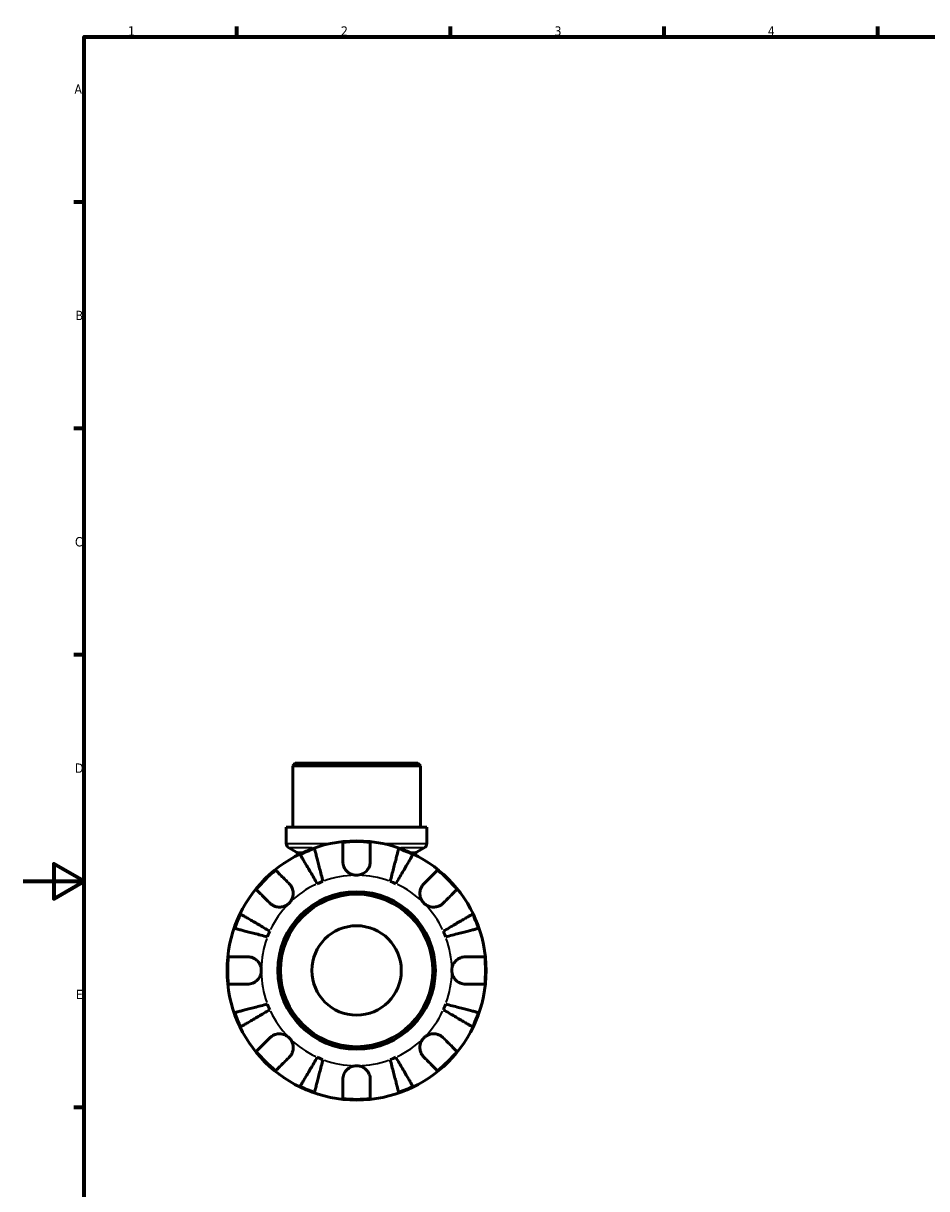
# Model space of a CAD drawing. Header units: millimetres. Extents: x 0 to 902, y -211 to 609.
# Tile 2 of 5: x 0 to 296, y 196 to 578. Entities that reach past the tile are written whole.
import ezdxf

# ---------------------------------------------------------------- set-up
doc = ezdxf.new("R2010")
doc.units = ezdxf.units.MM
for name, color, linetype, lineweight in [('Border (ANSI)', 7, 'Continuous', 70), ('Visible (ANSI)', 7, 'Continuous', 50), ('Visible Narrow (ANSI)', 7, 'Continuous', 35)]:
    doc.layers.add(name, color=color, linetype=linetype, lineweight=lineweight)
doc.styles.add('Note Text (ANSI)', font='tahoma.ttf')

# ---------------------------------------------------------------- blocks, each defined once
blk = doc.blocks.new('Borders Default Border')
at = {"layer": 'Border (ANSI)'}
for p, q in [((70.08, 574), (70.08, 577.45)), ((140.17, 574), (140.17, 577.45)), ((210.25, 574), (210.25, 577.45)), ((280.33, 574), (280.33, 577.45)), ((20, 519.75), (16.55, 519.75)), ((20, 445.5), (16.55, 445.5)), ((20, 371.25), (16.55, 371.25)), ((20, 222.75), (16.55, 222.75))]:
    blk.add_line(p, q, dxfattribs=at)
at = {"layer": 'Border (ANSI)', "flags": 128}
for points in [[(20, 20), (20, 574), (821, 574), (821, 20), (20, 20)], [(0, 297), (20, 297), (10, 302.77), (10, 291.23), (20, 297)]]:
    blk.add_lwpolyline(points, dxfattribs=at)
at = {"layer": 'Border (ANSI)', "char_height": 3.05, "attachment_point": 7, "style": 'Note Text (ANSI)'}
for s, insert in [('1', (34.35, 574.4)), ('2', (104.2, 574.4)), ('3', (174.26, 574.34)), ('4', (244.23, 574.4)), ('A', (16.78, 555.35)), ('B', (17.15, 481.1)), ('C', (16.95, 406.8)), ('D', (16.96, 332.6)), ('E', (17.21, 258.35))]:
    blk.add_mtext(s, dxfattribs=dict(at, insert=insert))

msp = doc.modelspace()

# ---------------------------------------------------------------- linework, layer by layer
at = {"layer": 'Visible (ANSI)'}
for p, q in [((89.226, 335.741), (88.376, 334.891)), ((130.286, 334.891), (88.376, 334.891)), ((88.376, 314.741), (88.376, 334.891)), ((89.226, 335.741), (129.436, 335.741)), ((129.436, 335.741), (130.286, 334.891)), ((130.286, 314.741), (130.286, 334.891)), ((132.381, 314.741), (86.28, 314.741)), ((86.28, 309.423), (86.28, 314.741)), ((132.381, 309.423), (132.381, 314.741)), ((89.621, 306.512), (87.13, 307.951)), ((129.04, 306.512), (131.531, 307.951))]:
    msp.add_line(p, q, dxfattribs=at)
for radius in [42.5, 25.85, 25, 14.668]:
    msp.add_circle((109.331, 267.741), radius, dxfattribs=at)
for centre, radius, start, end in [((109.331, 267.741), 42.273, 83.88919, 96.11081), ((87.98, 309.423), 1.7, 180, 240), ((88.771, 305.04), 1.7, 24.69161, 60), ((109.331, 267.741), 42.273, 109.05437, 115.94563), ((109.331, 267.741), 42.273, 64.05437, 70.94563), ((129.89, 305.04), 1.7, 120, 155.30839), ((130.681, 309.423), 1.7, 300, 0), ((109.331, 267.741), 42.273, 128.88919, 141.11081), ((109.331, 267.741), 42.273, 38.88919, 51.11081), ((109.331, 267.741), 31.25, 110.66622, 114.33378), ((109.331, 267.741), 31.25, 65.66622, 69.33378), ((109.331, 267.741), 42.273, 154.05437, 160.94563), ((109.331, 267.741), 42.273, 19.05437, 25.94563), ((109.331, 267.741), 31.25, 155.66622, 159.33378), ((109.331, 267.741), 31.25, 20.66622, 24.33378), ((109.331, 267.741), 42.273, 173.88919, 186.11081), ((109.331, 267.741), 42.273, 353.88919, 6.11081), ((109.331, 267.741), 31.25, 200.66622, 204.33378), ((109.331, 267.741), 31.25, 335.66622, 339.33378), ((109.331, 267.741), 42.273, 199.05437, 205.94563), ((109.331, 267.741), 42.273, 334.05437, 340.94563), ((109.331, 267.741), 42.273, 218.88919, 231.11081), ((109.331, 267.741), 42.273, 308.88919, 321.11081), ((109.331, 267.741), 31.25, 245.66622, 249.33378), ((109.331, 267.741), 31.25, 290.66622, 294.33378), ((109.331, 267.741), 42.273, 244.05437, 250.94563), ((109.331, 267.741), 42.273, 289.05437, 295.94563), ((109.331, 267.741), 42.273, 263.88919, 276.11081)]:
    msp.add_arc(centre, radius, start, end, dxfattribs=at)
for points, knots in [([(104.831, 303.491), (104.831, 303.992), (104.831, 304.5), (104.831, 305.616), (104.831, 306.205), (104.831, 307.191), (104.831, 307.68), (104.831, 308.524), (104.831, 308.879), (104.831, 309.404), (104.831, 309.626), (104.831, 309.774)], [5.50227189, 5.50227189, 5.50227189, 5.50227189, 5.66172607, 5.66172607, 5.87111315, 5.87111315, 6.07951382, 6.07951382, 6.28791448, 6.28791448, 6.49007585, 6.49007585, 6.49007585, 6.49007585]), ([(113.831, 309.774), (113.831, 309.626), (113.831, 309.404), (113.831, 308.879), (113.831, 308.524), (113.831, 307.68), (113.831, 307.191), (113.831, 306.205), (113.831, 305.616), (113.831, 304.5), (113.831, 303.992), (113.831, 303.491)], [0.21343841, 0.21343841, 0.21343841, 0.21343841, 0.41559978, 0.41559978, 0.62400044, 0.62400044, 0.8324011, 0.8324011, 1.04178819, 1.04178819, 1.20124236, 1.20124236, 1.20124236, 1.20124236]), ([(95.53, 307.698), (95.567, 307.555), (95.623, 307.34), (95.754, 306.831), (95.843, 306.489), (96.054, 305.673), (96.176, 305.2), (96.423, 304.247), (96.57, 303.679), (96.886, 302.456), (97.055, 301.8), (97.378, 300.552), (97.561, 299.844), (97.936, 298.396), (98.127, 297.657), (98.302, 296.98)], [0.2134337, 0.2134337, 0.2134337, 0.2134337, 0.41601, 0.41601, 0.6243485, 0.6243485, 0.832687, 0.832687, 1.0415719, 1.0415719, 1.2504568, 1.2504568, 1.4601279, 1.4601279, 1.6697991, 1.6697991, 1.6697991, 1.6697991]), ([(120.36, 296.98), (120.535, 297.657), (120.726, 298.396), (121.1, 299.844), (121.283, 300.552), (121.606, 301.8), (121.776, 302.456), (122.092, 303.679), (122.239, 304.247), (122.485, 305.2), (122.608, 305.673), (122.819, 306.489), (122.907, 306.831), (123.039, 307.34), (123.094, 307.555), (123.131, 307.698)], [5.0161165, 5.0161165, 5.0161165, 5.0161165, 5.2257877, 5.2257877, 5.4354588, 5.4354588, 5.6443437, 5.6443437, 5.8532286, 5.8532286, 6.0615671, 6.0615671, 6.2699056, 6.2699056, 6.472482, 6.472482, 6.472482, 6.472482]), ([(96.454, 296.215), (96.099, 296.817), (95.712, 297.475), (94.953, 298.763), (94.582, 299.394), (93.927, 300.505), (93.584, 301.088), (92.943, 302.176), (92.645, 302.682), (92.145, 303.53), (91.897, 303.951), (91.47, 304.677), (91.29, 304.982), (91.023, 305.435), (90.911, 305.626), (90.836, 305.753)], [5.0161165, 5.0161165, 5.0161165, 5.0161165, 5.2257877, 5.2257877, 5.4354588, 5.4354588, 5.6443437, 5.6443437, 5.8532286, 5.8532286, 6.0615671, 6.0615671, 6.2699056, 6.2699056, 6.472482, 6.472482, 6.472482, 6.472482]), ([(109.331, 298.991), (108.912, 298.991), (108.496, 299.05), (107.606, 299.304), (107.146, 299.525), (106.357, 300.083), (106.025, 300.404), (105.509, 301.083), (105.314, 301.426), (105.075, 302.01), (105.002, 302.24), (104.899, 302.681), (104.866, 302.891), (104.836, 303.232), (104.831, 303.362), (104.831, 303.491)], [0, 0, 0, 0, 0.1255823, 0.1255823, 0.27758688, 0.27758688, 0.41565829, 0.41565829, 0.53558864, 0.53558864, 0.6106285, 0.6106285, 0.67830711, 0.67830711, 0.7205994, 0.7205994, 0.7205994, 0.7205994]), ([(113.831, 303.491), (113.831, 303.282), (113.816, 303.071), (113.756, 302.649), (113.711, 302.439), (113.574, 301.969), (113.473, 301.712), (113.122, 301.017), (112.822, 300.607), (112.053, 299.865), (111.581, 299.554), (110.515, 299.11), (109.926, 298.991), (109.331, 298.991)], [-0.72877811, -0.72877811, -0.72877811, -0.72877811, -0.65864576, -0.65864576, -0.58948737, -0.58948737, -0.50282865, -0.50282865, -0.34782332, -0.34782332, -0.17870564, -0.17870564, 0, 0, 0, 0]), ([(127.826, 305.753), (127.751, 305.626), (127.638, 305.435), (127.372, 304.982), (127.192, 304.677), (126.764, 303.951), (126.516, 303.53), (126.017, 302.682), (125.719, 302.176), (125.078, 301.088), (124.734, 300.505), (124.08, 299.394), (123.708, 298.763), (122.949, 297.475), (122.562, 296.817), (122.207, 296.215)], [0.2134337, 0.2134337, 0.2134337, 0.2134337, 0.41601, 0.41601, 0.6243485, 0.6243485, 0.832687, 0.832687, 1.0415719, 1.0415719, 1.2504568, 1.2504568, 1.4601279, 1.4601279, 1.6697991, 1.6697991, 1.6697991, 1.6697991]), ([(82.791, 300.645), (82.896, 300.54), (83.053, 300.383), (83.424, 300.012), (83.675, 299.761), (84.271, 299.164), (84.617, 298.819), (85.315, 298.121), (85.731, 297.705), (86.52, 296.915), (86.88, 296.556), (87.234, 296.202)], [0.21343841, 0.21343841, 0.21343841, 0.21343841, 0.41559978, 0.41559978, 0.62400044, 0.62400044, 0.8324011, 0.8324011, 1.04178819, 1.04178819, 1.20124236, 1.20124236, 1.20124236, 1.20124236]), ([(131.428, 296.202), (131.782, 296.556), (132.141, 296.915), (132.93, 297.705), (133.347, 298.121), (134.044, 298.819), (134.39, 299.164), (134.987, 299.761), (135.237, 300.012), (135.609, 300.383), (135.766, 300.54), (135.87, 300.645)], [5.50227189, 5.50227189, 5.50227189, 5.50227189, 5.66172607, 5.66172607, 5.87111315, 5.87111315, 6.07951382, 6.07951382, 6.28791448, 6.28791448, 6.49007585, 6.49007585, 6.49007585, 6.49007585]), ([(87.234, 296.202), (87.323, 296.113), (87.409, 296.019), (87.677, 295.702), (87.843, 295.462), (88.139, 294.928), (88.265, 294.635), (88.491, 293.887), (88.557, 293.427), (88.544, 292.395), (88.43, 291.835), (87.987, 290.759), (87.655, 290.259), (87.234, 289.838)], [-0.72474413, -0.72474413, -0.72474413, -0.72474413, -0.68292689, -0.68292689, -0.58946764, -0.58946764, -0.49014387, -0.49014387, -0.34933517, -0.34933517, -0.17856496, -0.17856496, 0, 0, 0, 0]), ([(131.428, 289.838), (131.187, 290.08), (130.974, 290.347), (130.6, 290.946), (130.445, 291.277), (130.18, 292.089), (130.105, 292.575), (130.114, 293.526), (130.19, 293.981), (130.429, 294.714), (130.557, 295), (130.86, 295.526), (131.031, 295.764), (131.288, 296.058), (131.357, 296.131), (131.428, 296.202)], [0, 0, 0, 0, 0.10230486, 0.10230486, 0.2116531, 0.2116531, 0.35868741, 0.35868741, 0.49861539, 0.49861539, 0.59613895, 0.59613895, 0.69034298, 0.69034298, 0.72355027, 0.72355027, 0.72355027, 0.72355027]), ([(80.87, 289.838), (80.516, 290.192), (80.157, 290.552), (79.367, 291.341), (78.951, 291.757), (78.253, 292.455), (77.908, 292.801), (77.311, 293.397), (77.06, 293.648), (76.689, 294.019), (76.532, 294.176), (76.427, 294.281)], [5.50227189, 5.50227189, 5.50227189, 5.50227189, 5.66172607, 5.66172607, 5.87111315, 5.87111315, 6.07951382, 6.07951382, 6.28791448, 6.28791448, 6.49007585, 6.49007585, 6.49007585, 6.49007585]), ([(142.234, 294.281), (142.13, 294.176), (141.973, 294.019), (141.601, 293.648), (141.351, 293.397), (140.754, 292.801), (140.408, 292.455), (139.71, 291.757), (139.294, 291.341), (138.505, 290.552), (138.146, 290.192), (137.792, 289.838)], [0.21343841, 0.21343841, 0.21343841, 0.21343841, 0.41559978, 0.41559978, 0.62400044, 0.62400044, 0.8324011, 0.8324011, 1.04178819, 1.04178819, 1.20124236, 1.20124236, 1.20124236, 1.20124236]), ([(87.234, 289.838), (86.992, 289.597), (86.725, 289.384), (86.126, 289.011), (85.795, 288.856), (84.983, 288.591), (84.497, 288.516), (83.546, 288.525), (83.091, 288.601), (82.358, 288.839), (82.072, 288.967), (81.546, 289.27), (81.308, 289.442), (81.014, 289.698), (80.941, 289.767), (80.87, 289.838)], [0, 0, 0, 0, 0.10230486, 0.10230486, 0.2116531, 0.2116531, 0.35868741, 0.35868741, 0.49861539, 0.49861539, 0.59613895, 0.59613895, 0.69034298, 0.69034298, 0.72355027, 0.72355027, 0.72355027, 0.72355027]), ([(137.792, 289.838), (137.703, 289.749), (137.609, 289.663), (137.292, 289.395), (137.052, 289.229), (136.518, 288.933), (136.224, 288.807), (135.477, 288.581), (135.017, 288.515), (133.985, 288.528), (133.424, 288.642), (132.349, 289.085), (131.849, 289.417), (131.428, 289.838)], [-0.72474413, -0.72474413, -0.72474413, -0.72474413, -0.68292689, -0.68292689, -0.58946764, -0.58946764, -0.49014387, -0.49014387, -0.34933517, -0.34933517, -0.17856496, -0.17856496, 0, 0, 0, 0]), ([(71.319, 286.236), (71.446, 286.161), (71.637, 286.049), (72.09, 285.782), (72.395, 285.602), (73.121, 285.175), (73.542, 284.927), (74.39, 284.427), (74.896, 284.129), (75.984, 283.488), (76.567, 283.145), (77.678, 282.49), (78.309, 282.119), (79.597, 281.36), (80.255, 280.973), (80.857, 280.618)], [0.2134337, 0.2134337, 0.2134337, 0.2134337, 0.41601, 0.41601, 0.6243485, 0.6243485, 0.832687, 0.832687, 1.0415719, 1.0415719, 1.2504568, 1.2504568, 1.4601279, 1.4601279, 1.6697991, 1.6697991, 1.6697991, 1.6697991]), ([(137.804, 280.618), (138.407, 280.973), (139.064, 281.36), (140.353, 282.119), (140.983, 282.49), (142.094, 283.145), (142.677, 283.488), (143.766, 284.129), (144.272, 284.427), (145.12, 284.927), (145.541, 285.175), (146.267, 285.602), (146.572, 285.782), (147.024, 286.049), (147.215, 286.161), (147.343, 286.236)], [5.0161165, 5.0161165, 5.0161165, 5.0161165, 5.2257877, 5.2257877, 5.4354588, 5.4354588, 5.6443437, 5.6443437, 5.8532286, 5.8532286, 6.0615671, 6.0615671, 6.2699056, 6.2699056, 6.472482, 6.472482, 6.472482, 6.472482]), ([(80.092, 278.77), (79.415, 278.945), (78.676, 279.136), (77.228, 279.511), (76.52, 279.694), (75.272, 280.017), (74.616, 280.186), (73.393, 280.502), (72.825, 280.649), (71.872, 280.896), (71.399, 281.018), (70.583, 281.229), (70.241, 281.318), (69.732, 281.449), (69.517, 281.505), (69.374, 281.542)], [5.0161165, 5.0161165, 5.0161165, 5.0161165, 5.2257877, 5.2257877, 5.4354588, 5.4354588, 5.6443437, 5.6443437, 5.8532286, 5.8532286, 6.0615671, 6.0615671, 6.2699056, 6.2699056, 6.472482, 6.472482, 6.472482, 6.472482]), ([(149.287, 281.542), (149.144, 281.505), (148.929, 281.449), (148.421, 281.318), (148.078, 281.229), (147.262, 281.018), (146.789, 280.896), (145.836, 280.649), (145.268, 280.502), (144.045, 280.186), (143.39, 280.017), (142.141, 279.694), (141.433, 279.511), (139.986, 279.136), (139.246, 278.945), (138.57, 278.77)], [0.2134337, 0.2134337, 0.2134337, 0.2134337, 0.41601, 0.41601, 0.6243485, 0.6243485, 0.832687, 0.832687, 1.0415719, 1.0415719, 1.2504568, 1.2504568, 1.4601279, 1.4601279, 1.6697991, 1.6697991, 1.6697991, 1.6697991]), ([(67.298, 272.241), (67.446, 272.241), (67.668, 272.241), (68.193, 272.241), (68.548, 272.241), (69.392, 272.241), (69.881, 272.241), (70.867, 272.241), (71.456, 272.241), (72.572, 272.241), (73.08, 272.241), (73.581, 272.241)], [0.21343841, 0.21343841, 0.21343841, 0.21343841, 0.41559978, 0.41559978, 0.62400044, 0.62400044, 0.8324011, 0.8324011, 1.04178819, 1.04178819, 1.20124236, 1.20124236, 1.20124236, 1.20124236]), ([(73.581, 272.241), (73.736, 272.241), (73.892, 272.233), (74.312, 272.189), (74.576, 272.138), (75.127, 271.978), (75.412, 271.863), (76.099, 271.5), (76.478, 271.217), (77.202, 270.472), (77.516, 269.996), (77.963, 268.924), (78.081, 268.336), (78.081, 267.741)], [-0.71968867, -0.71968867, -0.71968867, -0.71968867, -0.66913349, -0.66913349, -0.58448293, -0.58448293, -0.49008499, -0.49008499, -0.34765985, -0.34765985, -0.17827673, -0.17827673, 0, 0, 0, 0]), ([(140.581, 267.741), (140.581, 268.142), (140.634, 268.541), (140.857, 269.355), (141.036, 269.762), (141.58, 270.628), (141.979, 271.051), (142.746, 271.607), (143.071, 271.784), (143.67, 272.024), (143.936, 272.102), (144.482, 272.21), (144.762, 272.238), (145.052, 272.241), (145.066, 272.241), (145.081, 272.241)], [-3.12621297, -3.12621297, -3.12621297, -3.12621297, -3.00592131, -3.00592131, -2.87295675, -2.87295675, -2.69789372, -2.69789372, -2.58338701, -2.58338701, -2.49547573, -2.49547573, -2.40310236, -2.40310236, -2.39831682, -2.39831682, -2.39831682, -2.39831682]), ([(145.081, 272.241), (145.581, 272.241), (146.089, 272.241), (147.205, 272.241), (147.794, 272.241), (148.781, 272.241), (149.27, 272.241), (150.114, 272.241), (150.468, 272.241), (150.993, 272.241), (151.215, 272.241), (151.363, 272.241)], [5.50227189, 5.50227189, 5.50227189, 5.50227189, 5.66172607, 5.66172607, 5.87111315, 5.87111315, 6.07951382, 6.07951382, 6.28791448, 6.28791448, 6.49007585, 6.49007585, 6.49007585, 6.49007585]), ([(78.081, 267.741), (78.081, 267.34), (78.027, 266.941), (77.805, 266.127), (77.625, 265.72), (77.082, 264.855), (76.683, 264.431), (75.915, 263.876), (75.59, 263.698), (74.991, 263.459), (74.726, 263.381), (74.179, 263.272), (73.899, 263.244), (73.609, 263.241), (73.595, 263.241), (73.581, 263.241)], [-3.12621297, -3.12621297, -3.12621297, -3.12621297, -3.00592131, -3.00592131, -2.87295675, -2.87295675, -2.69789372, -2.69789372, -2.58338701, -2.58338701, -2.49547573, -2.49547573, -2.40310236, -2.40310236, -2.39831682, -2.39831682, -2.39831682, -2.39831682]), ([(145.081, 263.241), (144.926, 263.241), (144.769, 263.249), (144.349, 263.293), (144.086, 263.344), (143.534, 263.505), (143.249, 263.619), (142.563, 263.982), (142.183, 264.266), (141.459, 265.011), (141.145, 265.487), (140.698, 266.558), (140.581, 267.147), (140.581, 267.741)], [-0.71968867, -0.71968867, -0.71968867, -0.71968867, -0.66913349, -0.66913349, -0.58448293, -0.58448293, -0.49008499, -0.49008499, -0.34765985, -0.34765985, -0.17827673, -0.17827673, 0, 0, 0, 0]), ([(73.581, 263.241), (73.08, 263.241), (72.572, 263.241), (71.456, 263.241), (70.867, 263.241), (69.881, 263.241), (69.392, 263.241), (68.548, 263.241), (68.193, 263.241), (67.668, 263.241), (67.446, 263.241), (67.298, 263.241)], [5.50227189, 5.50227189, 5.50227189, 5.50227189, 5.66172607, 5.66172607, 5.87111315, 5.87111315, 6.07951382, 6.07951382, 6.28791448, 6.28791448, 6.49007585, 6.49007585, 6.49007585, 6.49007585]), ([(151.363, 263.241), (151.215, 263.241), (150.993, 263.241), (150.468, 263.241), (150.114, 263.241), (149.27, 263.241), (148.781, 263.241), (147.794, 263.241), (147.205, 263.241), (146.089, 263.241), (145.581, 263.241), (145.081, 263.241)], [0.21343841, 0.21343841, 0.21343841, 0.21343841, 0.41559978, 0.41559978, 0.62400044, 0.62400044, 0.8324011, 0.8324011, 1.04178819, 1.04178819, 1.20124236, 1.20124236, 1.20124236, 1.20124236]), ([(69.374, 253.941), (69.517, 253.978), (69.732, 254.033), (70.241, 254.165), (70.583, 254.253), (71.399, 254.464), (71.872, 254.587), (72.825, 254.833), (73.393, 254.98), (74.616, 255.296), (75.272, 255.466), (76.52, 255.789), (77.228, 255.972), (78.676, 256.346), (79.415, 256.537), (80.092, 256.712)], [0.2134337, 0.2134337, 0.2134337, 0.2134337, 0.41601, 0.41601, 0.6243485, 0.6243485, 0.832687, 0.832687, 1.0415719, 1.0415719, 1.2504568, 1.2504568, 1.4601279, 1.4601279, 1.6697991, 1.6697991, 1.6697991, 1.6697991]), ([(138.57, 256.712), (139.246, 256.537), (139.986, 256.346), (141.433, 255.972), (142.141, 255.789), (143.39, 255.466), (144.045, 255.296), (145.268, 254.98), (145.836, 254.833), (146.789, 254.587), (147.262, 254.464), (148.078, 254.253), (148.421, 254.165), (148.929, 254.033), (149.144, 253.978), (149.287, 253.941)], [5.0161165, 5.0161165, 5.0161165, 5.0161165, 5.2257877, 5.2257877, 5.4354588, 5.4354588, 5.6443437, 5.6443437, 5.8532286, 5.8532286, 6.0615671, 6.0615671, 6.2699056, 6.2699056, 6.472482, 6.472482, 6.472482, 6.472482]), ([(80.857, 254.865), (80.255, 254.51), (79.597, 254.123), (78.309, 253.364), (77.678, 252.992), (76.567, 252.338), (75.984, 251.994), (74.896, 251.353), (74.39, 251.055), (73.542, 250.556), (73.121, 250.308), (72.395, 249.88), (72.09, 249.7), (71.637, 249.434), (71.446, 249.321), (71.319, 249.246)], [5.0161165, 5.0161165, 5.0161165, 5.0161165, 5.2257877, 5.2257877, 5.4354588, 5.4354588, 5.6443437, 5.6443437, 5.8532286, 5.8532286, 6.0615671, 6.0615671, 6.2699056, 6.2699056, 6.472482, 6.472482, 6.472482, 6.472482]), ([(147.343, 249.246), (147.215, 249.321), (147.024, 249.434), (146.572, 249.7), (146.267, 249.88), (145.541, 250.308), (145.12, 250.556), (144.272, 251.055), (143.766, 251.353), (142.677, 251.994), (142.094, 252.338), (140.983, 252.992), (140.353, 253.364), (139.064, 254.123), (138.407, 254.51), (137.804, 254.865)], [0.2134337, 0.2134337, 0.2134337, 0.2134337, 0.41601, 0.41601, 0.6243485, 0.6243485, 0.832687, 0.832687, 1.0415719, 1.0415719, 1.2504568, 1.2504568, 1.4601279, 1.4601279, 1.6697991, 1.6697991, 1.6697991, 1.6697991]), ([(76.427, 241.202), (76.532, 241.306), (76.689, 241.463), (77.06, 241.835), (77.311, 242.085), (77.908, 242.682), (78.253, 243.028), (78.951, 243.725), (79.367, 244.142), (80.157, 244.931), (80.516, 245.29), (80.87, 245.644)], [0.21343841, 0.21343841, 0.21343841, 0.21343841, 0.41559978, 0.41559978, 0.62400044, 0.62400044, 0.8324011, 0.8324011, 1.04178819, 1.04178819, 1.20124236, 1.20124236, 1.20124236, 1.20124236]), ([(80.87, 245.644), (80.959, 245.733), (81.053, 245.82), (81.37, 246.087), (81.61, 246.254), (82.144, 246.55), (82.437, 246.675), (83.185, 246.902), (83.645, 246.968), (84.677, 246.954), (85.237, 246.84), (86.313, 246.398), (86.813, 246.065), (87.234, 245.644)], [-0.72474413, -0.72474413, -0.72474413, -0.72474413, -0.68292689, -0.68292689, -0.58946764, -0.58946764, -0.49014387, -0.49014387, -0.34933517, -0.34933517, -0.17856496, -0.17856496, 0, 0, 0, 0]), ([(87.234, 245.644), (87.475, 245.403), (87.688, 245.135), (88.061, 244.537), (88.216, 244.206), (88.481, 243.394), (88.556, 242.908), (88.547, 241.957), (88.471, 241.502), (88.233, 240.768), (88.105, 240.483), (87.802, 239.957), (87.63, 239.719), (87.374, 239.425), (87.305, 239.351), (87.234, 239.28)], [0, 0, 0, 0, 0.10230486, 0.10230486, 0.2116531, 0.2116531, 0.35868741, 0.35868741, 0.49861539, 0.49861539, 0.59613895, 0.59613895, 0.69034298, 0.69034298, 0.72355027, 0.72355027, 0.72355027, 0.72355027]), ([(131.428, 239.28), (131.339, 239.369), (131.252, 239.463), (130.985, 239.78), (130.818, 240.02), (130.522, 240.554), (130.397, 240.848), (130.17, 241.595), (130.104, 242.055), (130.118, 243.087), (130.232, 243.648), (130.674, 244.723), (131.007, 245.223), (131.428, 245.644)], [-0.72474413, -0.72474413, -0.72474413, -0.72474413, -0.68292689, -0.68292689, -0.58946764, -0.58946764, -0.49014387, -0.49014387, -0.34933517, -0.34933517, -0.17856496, -0.17856496, 0, 0, 0, 0]), ([(131.428, 245.644), (131.669, 245.885), (131.937, 246.098), (132.535, 246.472), (132.866, 246.627), (133.678, 246.892), (134.164, 246.967), (135.115, 246.958), (135.57, 246.882), (136.304, 246.643), (136.589, 246.515), (137.115, 246.212), (137.353, 246.041), (137.647, 245.784), (137.721, 245.715), (137.792, 245.644)], [0, 0, 0, 0, 0.10230486, 0.10230486, 0.2116531, 0.2116531, 0.35868741, 0.35868741, 0.49861539, 0.49861539, 0.59613895, 0.59613895, 0.69034298, 0.69034298, 0.72355027, 0.72355027, 0.72355027, 0.72355027]), ([(137.792, 245.644), (138.146, 245.29), (138.505, 244.931), (139.294, 244.142), (139.71, 243.725), (140.408, 243.028), (140.754, 242.682), (141.351, 242.085), (141.601, 241.835), (141.973, 241.463), (142.13, 241.306), (142.234, 241.202)], [5.50227189, 5.50227189, 5.50227189, 5.50227189, 5.66172607, 5.66172607, 5.87111315, 5.87111315, 6.07951382, 6.07951382, 6.28791448, 6.28791448, 6.49007585, 6.49007585, 6.49007585, 6.49007585]), ([(87.234, 239.28), (86.88, 238.926), (86.52, 238.567), (85.731, 237.778), (85.315, 237.362), (84.617, 236.664), (84.271, 236.318), (83.675, 235.721), (83.424, 235.471), (83.053, 235.099), (82.896, 234.942), (82.791, 234.838)], [5.50227189, 5.50227189, 5.50227189, 5.50227189, 5.66172607, 5.66172607, 5.87111315, 5.87111315, 6.07951382, 6.07951382, 6.28791448, 6.28791448, 6.49007585, 6.49007585, 6.49007585, 6.49007585]), ([(90.836, 229.729), (90.911, 229.857), (91.023, 230.048), (91.29, 230.5), (91.47, 230.805), (91.897, 231.531), (92.145, 231.952), (92.645, 232.8), (92.943, 233.306), (93.584, 234.395), (93.927, 234.978), (94.582, 236.089), (94.953, 236.719), (95.712, 238.008), (96.099, 238.665), (96.454, 239.268)], [0.2134337, 0.2134337, 0.2134337, 0.2134337, 0.41601, 0.41601, 0.6243485, 0.6243485, 0.832687, 0.832687, 1.0415719, 1.0415719, 1.2504568, 1.2504568, 1.4601279, 1.4601279, 1.6697991, 1.6697991, 1.6697991, 1.6697991]), ([(98.302, 238.502), (98.127, 237.826), (97.936, 237.086), (97.561, 235.639), (97.378, 234.93), (97.055, 233.682), (96.886, 233.027), (96.57, 231.804), (96.423, 231.236), (96.176, 230.283), (96.054, 229.81), (95.843, 228.994), (95.754, 228.651), (95.623, 228.143), (95.567, 227.928), (95.53, 227.785)], [5.0161165, 5.0161165, 5.0161165, 5.0161165, 5.2257877, 5.2257877, 5.4354588, 5.4354588, 5.6443437, 5.6443437, 5.8532286, 5.8532286, 6.0615671, 6.0615671, 6.2699056, 6.2699056, 6.472482, 6.472482, 6.472482, 6.472482]), ([(123.131, 227.785), (123.094, 227.928), (123.039, 228.143), (122.907, 228.651), (122.819, 228.994), (122.608, 229.81), (122.485, 230.283), (122.239, 231.236), (122.092, 231.804), (121.776, 233.027), (121.606, 233.682), (121.283, 234.93), (121.1, 235.639), (120.726, 237.086), (120.535, 237.826), (120.36, 238.502)], [0.2134337, 0.2134337, 0.2134337, 0.2134337, 0.41601, 0.41601, 0.6243485, 0.6243485, 0.832687, 0.832687, 1.0415719, 1.0415719, 1.2504568, 1.2504568, 1.4601279, 1.4601279, 1.6697991, 1.6697991, 1.6697991, 1.6697991]), ([(122.207, 239.268), (122.562, 238.665), (122.949, 238.008), (123.708, 236.719), (124.08, 236.089), (124.734, 234.978), (125.078, 234.395), (125.719, 233.306), (126.017, 232.8), (126.516, 231.952), (126.764, 231.531), (127.192, 230.805), (127.372, 230.5), (127.638, 230.048), (127.751, 229.857), (127.826, 229.729)], [5.0161165, 5.0161165, 5.0161165, 5.0161165, 5.2257877, 5.2257877, 5.4354588, 5.4354588, 5.6443437, 5.6443437, 5.8532286, 5.8532286, 6.0615671, 6.0615671, 6.2699056, 6.2699056, 6.472482, 6.472482, 6.472482, 6.472482]), ([(135.87, 234.838), (135.766, 234.942), (135.609, 235.099), (135.237, 235.471), (134.987, 235.721), (134.39, 236.318), (134.044, 236.664), (133.347, 237.362), (132.93, 237.778), (132.141, 238.567), (131.782, 238.926), (131.428, 239.28)], [0.21343841, 0.21343841, 0.21343841, 0.21343841, 0.41559978, 0.41559978, 0.62400044, 0.62400044, 0.8324011, 0.8324011, 1.04178819, 1.04178819, 1.20124236, 1.20124236, 1.20124236, 1.20124236]), ([(104.831, 231.991), (104.831, 232.146), (104.839, 232.303), (104.883, 232.723), (104.934, 232.986), (105.094, 233.538), (105.209, 233.823), (105.572, 234.509), (105.855, 234.889), (106.6, 235.613), (107.076, 235.927), (108.148, 236.374), (108.736, 236.491), (109.331, 236.491)], [-0.71968867, -0.71968867, -0.71968867, -0.71968867, -0.66913349, -0.66913349, -0.58448293, -0.58448293, -0.49008499, -0.49008499, -0.34765985, -0.34765985, -0.17827673, -0.17827673, 0, 0, 0, 0]), ([(109.331, 236.491), (109.732, 236.491), (110.131, 236.438), (110.945, 236.215), (111.352, 236.036), (112.217, 235.492), (112.641, 235.093), (113.196, 234.326), (113.374, 234.001), (113.613, 233.402), (113.691, 233.136), (113.8, 232.59), (113.828, 232.31), (113.831, 232.02), (113.831, 232.006), (113.831, 231.991)], [-3.12621297, -3.12621297, -3.12621297, -3.12621297, -3.00592131, -3.00592131, -2.87295675, -2.87295675, -2.69789372, -2.69789372, -2.58338701, -2.58338701, -2.49547573, -2.49547573, -2.40310236, -2.40310236, -2.39831682, -2.39831682, -2.39831682, -2.39831682]), ([(104.831, 225.709), (104.831, 225.857), (104.831, 226.079), (104.831, 226.604), (104.831, 226.958), (104.831, 227.802), (104.831, 228.291), (104.831, 229.278), (104.831, 229.867), (104.831, 230.983), (104.831, 231.491), (104.831, 231.991)], [0.21343841, 0.21343841, 0.21343841, 0.21343841, 0.41559978, 0.41559978, 0.62400044, 0.62400044, 0.8324011, 0.8324011, 1.04178819, 1.04178819, 1.20124236, 1.20124236, 1.20124236, 1.20124236]), ([(113.831, 231.991), (113.831, 231.491), (113.831, 230.983), (113.831, 229.867), (113.831, 229.278), (113.831, 228.291), (113.831, 227.802), (113.831, 226.958), (113.831, 226.604), (113.831, 226.079), (113.831, 225.857), (113.831, 225.709)], [5.50227189, 5.50227189, 5.50227189, 5.50227189, 5.66172607, 5.66172607, 5.87111315, 5.87111315, 6.07951382, 6.07951382, 6.28791448, 6.28791448, 6.49007585, 6.49007585, 6.49007585, 6.49007585])]:
    msp.add_open_spline(points, degree=3, knots=knots, dxfattribs=at)
at = {"layer": 'Visible Narrow (ANSI)'}
for p, q in [((86.322, 309.423), (99.753, 309.423)), ((94.795, 307.951), (87.153, 307.951)), ((89.627, 306.512), (91.702, 306.512)), ((118.909, 309.423), (132.34, 309.423)), ((131.509, 307.951), (123.867, 307.951)), ((126.959, 306.512), (129.034, 306.512))]:
    msp.add_line(p, q, dxfattribs=at)
for start, end in [(91.03331, 109.63291), (70.36709, 88.96669), (115.36709, 133.96669), (46.03331, 64.63291), (136.03331, 154.63291), (25.36709, 43.96669), (160.36709, 178.96669), (1.03331, 19.63291), (181.03331, 199.63291), (340.36709, 358.96669), (205.36709, 223.96669), (316.03331, 334.63291), (226.03331, 244.63291), (295.36709, 313.96669), (250.36709, 268.96669), (271.03331, 289.63291)]:
    msp.add_arc((109.331, 267.741), 31.25, start, end, dxfattribs=at)

# ---------------------------------------------------------------- block references
msp.add_blockref('Borders Default Border', (0, 0))

doc.saveas('drawing.dxf')
